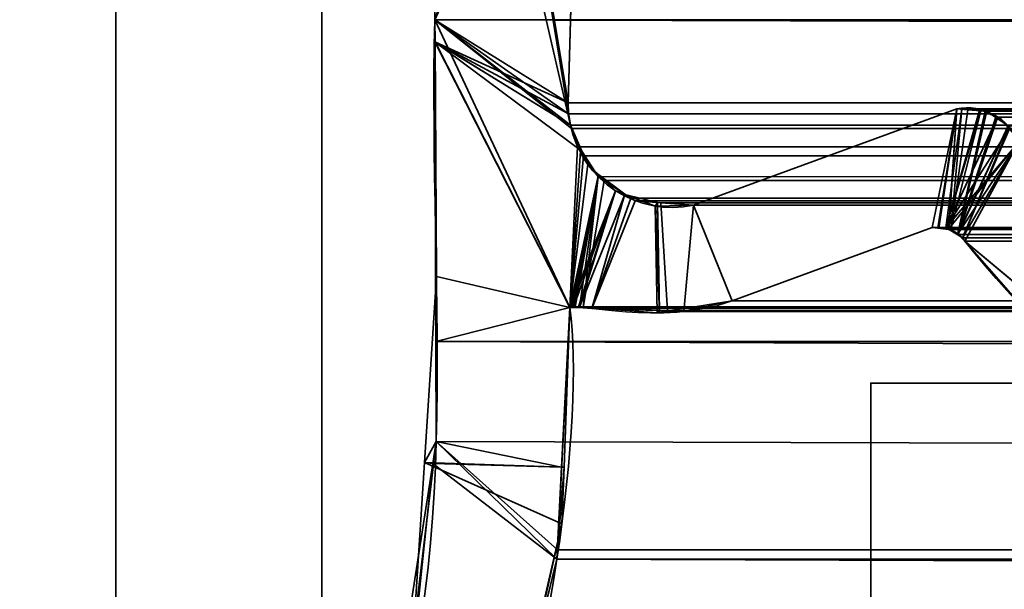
# Model space of a CAD drawing. Header units: millimetres. Extents: x -503 to 6703, y -110 to 193.
# Tile 60 of 256: x -315.2 to -308.03, y -1.5 to 2.65. Entities that reach past the tile are written whole.
import ezdxf

# ---------------------------------------------------------------- set-up
doc = ezdxf.new("R2010")
doc.units = ezdxf.units.MM
doc.layers.add('151', color=7, linetype='Continuous', true_color=0xffffff)

# ---------------------------------------------------------------- blocks, each defined once
blk = doc.blocks.new('UG_SURFACE_001')
at = {"layer": '151', "color": 252, "linetype": 'Continuous', "lineweight": 35}
for points in [[(502.5, -14, 2212.25), (502.5, 174.4, 2212.25), (-502.5, 174.4, 2212.25), (-502.5, -14, 2212.25)], [(-352.5, -14, 2062.2499), (-352.5, 174.4, 2062.2499), (352.5, 174.4, 2062.2499), (352.5, -14, 2062.2499)]]:
    blk.add_3dface(points, dxfattribs=at)
blk = doc.blocks.new('UG_SURFACE_041')
at = {"layer": '151', "color": 35, "linetype": 'Continuous', "lineweight": 35}
for points in [[(-309, 0, 2), (309, 0, 2), (309, -2), (-309, -2)], [(-309, 0, 1027), (-264, 0, 1031.9999), (-264, 0, 1015)], [(-309, 0, 2), (-309, 0, 1027), (-263.2388, 0, 1011.1731), (-261.0711, 0, 1007.929)], [(-309, 0, 1027), (-263.2388, 0, 1035.8268), (-264, 0, 1031.9999)], [(-309, 0, 1027), (-309, 0, 2017), (-263.5106, 0, 1107.0901), (-263.9452, 0, 1102.9547)], [(309, 0, 2), (-309, 0, 2), (-257.8268, 0, 1005.7611), (-254, 0, 1005)], [(-264, 0, 1015), (-263.2388, 0, 1011.1731), (-309, 0, 1027)], [(-263.9452, 0, 1102.9547), (-261.0711, 0, 1039.0711), (-263.2388, 0, 1035.8268), (-309, 0, 1027)], [(-261.0711, 0, 1007.929), (-257.8268, 0, 1005.7611), (-309, 0, 2)], [(-309, 0, 2017), (-254, 0, 1114), (-258.0674, 0, 1113.1355)], [(-258.0674, 0, 1113.1355), (-261.4315, 0, 1110.6913), (-309, 0, 2017)], [(-261.4315, 0, 1110.6913), (-263.5106, 0, 1107.0901), (-309, 0, 2017)], [(-249.9326, 0, 1113.1355), (-254, 0, 1114), (-309, 0, 2017), (309, 0, 2017)], [(309, -9, 2017), (309, 0, 2017), (-309, 0, 2017), (-309, -9, 2017)], [(-309, 0, 1027), (-309, -16.6489, 982.7361), (-309, -18.1684, 983.4126), (-309, -16.0274, 1012.5227)], [(-309, 0, 1027), (-309, -15.5359, 981.5), (-309, -16.6489, 982.7361)], [(-309, -16.0274, 1012.5227), (-309, -16.6699, 1014.5), (-309, 0, 1027)], [(-309, 0, 1027), (-309, -9, 977), (-309, -15.0219, 979.9181), (-309, -15.5359, 981.5)], [(-309, -24.75, 1027), (-309, 0, 1027), (-309, -18.0611, 1016.0451), (-309, -19.9604, 1016.8908)], [(-309, -16.6699, 1014.5), (-309, -18.0611, 1016.0451), (-309, 0, 1027)], [(-309, 0, 2), (-309, -2), (-309, -9), (-309, -9, 977)], [(-309, -9, 977), (-309, 0, 1027), (-309, 0, 2)], [(-309, 0, 1027), (-309, -17, 1036.9999), (-309, -17, 1067), (-309, -9, 1192)], [(-309, 0, 1027), (-309, -24.75, 1027), (-309, -24.5, 1036.9999), (-309, -17, 1036.9999)], [(-309, -9, 1192), (-309, -9, 2017), (-309, 0, 2017), (-309, 0, 1027)]]:
    blk.add_3dface(points, dxfattribs=at)
blk = doc.blocks.new('UG_SURFACE_066')
at = {"layer": '151', "color": 252, "linetype": 'Continuous', "lineweight": 35}
for points in [[(-314.5, 14.42, 2021.75), (-314.5, -13, 1105.9999), (-314.5, -13, 1152)], [(-314.5, 14.42, 2021.75), (-314.5, -13.5858, 1073.6642), (-314.5, -13, 1105.9999)], [(-314.5, -13, 1152), (-314.5, -25.92, 2021.75), (-314.5, 14.42, 2021.75)], [(-314.5, -15, 1024.25), (-314.5, 14.42, -7.75), (-314.5, -25.92, 673.3388)], [(-314.5, 14.42, -7.75), (-314.5, -25.92, 332.7944), (-314.5, -25.92, 673.3388)], [(-314.5, 14.42, -7.75), (-314.5, -25.92, -7.75), (-314.5, -25.92, 332.7944)], [(-314.5, 14.42, 2021.75), (-314.5, -13, 1026.25), (-314.5, -13, 1072.25)], [(-314.5, 14.42, -7.75), (-314.5, -13.1522, 1025.4847), (-314.5, -13, 1026.25)], [(-314.5, -13, 1072.25), (-314.5, -13.1522, 1073.0153), (-314.5, 14.42, 2021.75)], [(-314.5, -13.1522, 1073.0153), (-314.5, -13.5858, 1073.6642), (-314.5, 14.42, 2021.75)], [(-314.5, 14.42, -7.75), (-314.5, -13.5858, 1024.8358), (-314.5, -13.1522, 1025.4847)], [(-314.5, -13, 1026.25), (-314.5, 14.42, 2021.75), (-314.5, 14.42, -7.75)], [(-314.5, -15, 1024.25), (-314.5, -14.2346, 1024.4023), (-314.5, 14.42, -7.75)], [(-314.5, -14.2346, 1024.4023), (-314.5, -13.5858, 1024.8358), (-314.5, 14.42, -7.75)], [(-314.5, 14.42, 2021.75), (-314.5, -25.92, 2021.75), (-313, -25.92, 2020.2501), (-313, 14.42, 2020.2501)], [(-313, 14.42, -7.75), (-313, -25.92, -7.75), (-314.5, -25.92, -7.75), (-314.5, 14.42, -7.75)], [(-313, 14.42, -7.75), (-313, -13, 1105.9999), (-313, -13, 1072.25)], [(-313, 14.42, -7.75), (-313, -13, 1152), (-313, -13, 1105.9999)], [(-313, -13, 1072.25), (-313, -13, 1026.25), (-313, 14.42, -7.75)], [(-313, -13, 1026.25), (-313, -13.1522, 1025.4847), (-313, 14.42, -7.75)], [(-313, 14.42, -7.75), (-313, -25.92, 673.3388), (-313, -25.92, 332.7944)], [(-313, 14.42, 2020.2501), (-313, -13.1522, 1152.7654), (-313, -13, 1152)], [(-313, -25.92, 673.3388), (-313, 14.42, -7.75), (-313, -13.5858, 1024.8358)], [(-313, 14.42, 2020.2501), (-313, -13.5858, 1153.4142), (-313, -13.1522, 1152.7654)], [(-313, -13, 1152), (-313, 14.42, -7.75), (-313, 14.42, 2020.2501)], [(-313, -25.92, 332.7944), (-313, -25.92, -7.75), (-313, 14.42, -7.75)], [(-313, -13.1522, 1025.4847), (-313, -13.5858, 1024.8358), (-313, 14.42, -7.75)], [(-313, 14.42, 2020.2501), (-313, -24.7654, 1153.8478), (-313, -24, 1154)], [(-313, 14.42, 2020.2501), (-313, -15, 1154), (-313, -14.2346, 1153.8478)], [(-313, 14.42, 2020.2501), (-313, -25.4142, 1153.4142), (-313, -24.7654, 1153.8478)], [(-313, -24, 1154), (-313, -15, 1154), (-313, 14.42, 2020.2501)], [(-313, 14.42, 2020.2501), (-313, -25.92, 1694.972), (-313, -25.92, 1354.4277)], [(-313, -14.2346, 1153.8478), (-313, -13.5858, 1153.4142), (-313, 14.42, 2020.2501)], [(-313, 14.42, 2020.2501), (-313, -25.92, 2020.2501), (-313, -25.92, 1694.972)], [(-313, -25.92, 1354.4277), (-313, -25.92, 1152.56), (-313, -25.8478, 1152.7654), (-313, 14.42, 2020.2501)], [(-313, -25.8478, 1152.7654), (-313, -25.4142, 1153.4142), (-313, 14.42, 2020.2501)]]:
    blk.add_3dface(points, dxfattribs=at)
blk = doc.blocks.new('UG_SURFACE_067')
at = {"layer": '151', "color": 252, "linetype": 'Continuous', "lineweight": 35}
for points in [[(-314.5, 14.42, 2021.75), (-314.5, -13, 1105.9999), (-314.5, -13, 1152)], [(-314.5, 14.42, 2021.75), (-314.5, -13.5858, 1073.6642), (-314.5, -13, 1105.9999)], [(-314.5, -13, 1152), (-314.5, -25.92, 2021.75), (-314.5, 14.42, 2021.75)], [(-314.5, -15, 1024.25), (-314.5, 14.42, -7.75), (-314.5, -25.92, 673.3388)], [(-314.5, 14.42, -7.75), (-314.5, -25.92, 332.7944), (-314.5, -25.92, 673.3388)], [(-314.5, 14.42, -7.75), (-314.5, -25.92, -7.75), (-314.5, -25.92, 332.7944)], [(-314.5, 14.42, 2021.75), (-314.5, -13, 1026.25), (-314.5, -13, 1072.25)], [(-314.5, 14.42, -7.75), (-314.5, -13.1522, 1025.4847), (-314.5, -13, 1026.25)], [(-314.5, -13, 1072.25), (-314.5, -13.1522, 1073.0153), (-314.5, 14.42, 2021.75)], [(-314.5, -13.1522, 1073.0153), (-314.5, -13.5858, 1073.6642), (-314.5, 14.42, 2021.75)], [(-314.5, 14.42, -7.75), (-314.5, -13.5858, 1024.8358), (-314.5, -13.1522, 1025.4847)], [(-314.5, -13, 1026.25), (-314.5, 14.42, 2021.75), (-314.5, 14.42, -7.75)], [(-314.5, -15, 1024.25), (-314.5, -14.2346, 1024.4023), (-314.5, 14.42, -7.75)], [(-314.5, -14.2346, 1024.4023), (-314.5, -13.5858, 1024.8358), (-314.5, 14.42, -7.75)], [(-314.5, 14.42, 2021.75), (-314.5, -25.92, 2021.75), (-313, -25.92, 2020.2501), (-313, 14.42, 2020.2501)], [(-313, 14.42, -7.75), (-313, -25.92, -7.75), (-314.5, -25.92, -7.75), (-314.5, 14.42, -7.75)], [(-313, 14.42, -7.75), (-313, -13, 1105.9999), (-313, -13, 1072.25)], [(-313, 14.42, -7.75), (-313, -13, 1152), (-313, -13, 1105.9999)], [(-313, -13, 1072.25), (-313, -13, 1026.25), (-313, 14.42, -7.75)], [(-313, -13, 1026.25), (-313, -13.1522, 1025.4847), (-313, 14.42, -7.75)], [(-313, 14.42, -7.75), (-313, -25.92, 673.3388), (-313, -25.92, 332.7944)], [(-313, 14.42, 2020.2501), (-313, -13.1522, 1152.7654), (-313, -13, 1152)], [(-313, -25.92, 673.3388), (-313, 14.42, -7.75), (-313, -13.5858, 1024.8358)], [(-313, 14.42, 2020.2501), (-313, -13.5858, 1153.4142), (-313, -13.1522, 1152.7654)], [(-313, -13, 1152), (-313, 14.42, -7.75), (-313, 14.42, 2020.2501)], [(-313, -25.92, 332.7944), (-313, -25.92, -7.75), (-313, 14.42, -7.75)], [(-313, -13.1522, 1025.4847), (-313, -13.5858, 1024.8358), (-313, 14.42, -7.75)], [(-313, 14.42, 2020.2501), (-313, -24.7654, 1153.8478), (-313, -24, 1154)], [(-313, 14.42, 2020.2501), (-313, -15, 1154), (-313, -14.2346, 1153.8478)], [(-313, 14.42, 2020.2501), (-313, -25.4142, 1153.4142), (-313, -24.7654, 1153.8478)], [(-313, -24, 1154), (-313, -15, 1154), (-313, 14.42, 2020.2501)], [(-313, 14.42, 2020.2501), (-313, -25.92, 1694.972), (-313, -25.92, 1354.4277)], [(-313, -14.2346, 1153.8478), (-313, -13.5858, 1153.4142), (-313, 14.42, 2020.2501)], [(-313, 14.42, 2020.2501), (-313, -25.92, 2020.2501), (-313, -25.92, 1694.972)], [(-313, -25.92, 1354.4277), (-313, -25.92, 1152.56), (-313, -25.8478, 1152.7654), (-313, 14.42, 2020.2501)], [(-313, -25.8478, 1152.7654), (-313, -25.4142, 1153.4142), (-313, 14.42, 2020.2501)]]:
    blk.add_3dface(points, dxfattribs=at)
blk = doc.blocks.new('UG_SURFACE_068')
at = {"layer": '151', "color": 252, "linetype": 'Continuous', "lineweight": 35}
for points in [[(-314.5, -25.92, 2021.75), (314.5, -25.92, 2021.75), (314.5, 14.42, 2021.75), (-314.5, 14.42, 2021.75)], [(-314.5, -25.92, 2021.75), (-314.5, 14.42, 2021.75), (-313, 14.42, 2020.2501), (-313, -25.92, 2020.2501)], [(-313, -25.92, 2020.2501), (-313, 14.42, 2020.2501), (313, 14.42, 2020.2501), (313, -25.92, 2020.2501)]]:
    blk.add_3dface(points, dxfattribs=at)
blk = doc.blocks.new('UG_SURFACE_096')
at = {"layer": '151', "color": 7, "linetype": 'Continuous', "lineweight": 35}
for points in [[(-311.1883, 1.8784, 2018.4383), (-312.0888, 7.3541, 2019.3388), (-312.1321, 6.0177, 2019.3822), (-312.1284, 5.9608, 2019.3784)], [(-312.0888, 7.3541, 2019.3388), (-311.2011, 1.9593, 2018.451), (-311.2049, 2.0412, 2018.4548)], [(-312.0888, 7.3541, 2019.3388), (-311.1883, 1.8784, 2018.4383), (-311.2011, 1.9593, 2018.451)], [(-311.2049, 2.0412, 2018.4548), (-311.1224, 4.9715, 2018.3723), (-312.0888, 7.3541, 2019.3388)], [(-312.175, 2.6459, -7.75), (-310.9266, 6.4097, -7.75), (-311.0892, 5.1239, -7.75), (-311.0969, 5.0887, -7.75)], [(-310.9266, 6.4097, -7.75), (-312.175, 2.6459, -7.75), (-312.1284, 5.9608, -7.75)], [(-312.175, 2.6459, 2019.4249), (-312.1284, 5.9608, 2019.3784), (-312.1284, 5.9608, -7.75), (-312.175, 2.6459, -7.75)], [(-312.1284, 5.9608, 2019.3784), (-312.175, 2.6459, 2019.4249), (-312.1741, 2.4847, 2019.424), (-311.1883, 1.8784, 2018.4383)], [(-311.0969, 5.0887, -7.75), (-311.1224, 4.9715, -7.75), (-312.175, 2.6459, -7.75)], [(-311.1224, 4.9715, -7.75), (-311.2049, 2.0412, -7.75), (-312.1744, 2.4846, -7.75), (-312.175, 2.6459, -7.75)], [(-311.2049, 2.0412, -7.75), (-311.1224, 4.9715, -7.75), (-311.1224, 4.9715, 2018.3723), (-311.2049, 2.0412, 2018.4548)], [(-312.175, 2.6459, -7.75), (-312.1744, 2.4846, -7.75), (-312.1741, 2.4847, 2019.424)], [(-312.1741, 2.4847, 2019.424), (-312.175, 2.6459, 2019.4249), (-312.175, 2.6459, -7.75)], [(-312.1642, 0.7759, 2019.4142), (-312.1741, 2.4847, 2019.424), (-312.1744, 2.4846, -7.75)], [(-312.1642, 0.7759, 2019.4142), (-312.1744, 2.4846, -7.75), (-312.1649, -0.4257, -7.75)], [(-312.1744, 2.4846, -7.75), (-311.1883, 1.8784, -7.75), (-311.1039, 1.6882, -7.75)], [(-312.1744, 2.4846, -7.75), (-311.2049, 2.0412, -7.75), (-311.2011, 1.9593, -7.75)], [(-311.2011, 1.9593, -7.75), (-311.1883, 1.8784, -7.75), (-312.1744, 2.4846, -7.75)], [(-311.1039, 1.6882, -7.75), (-311.0613, 1.592, -7.75), (-311.1925, 0.5499, -7.75), (-312.1744, 2.4846, -7.75)], [(-312.1649, -0.4257, -7.75), (-312.1744, 2.4846, -7.75), (-311.1925, 0.5499, -7.75), (-311.2517, -0.6131, -7.75)], [(-312.1741, 2.4847, 2019.424), (-311.1925, 0.5499, 2018.4426), (-311.1357, 1.7194, 2018.3856), (-311.1883, 1.8784, 2018.4383)], [(-311.1925, 0.5499, 2018.4426), (-312.1741, 2.4847, 2019.424), (-312.1642, 0.7759, 2019.4142)], [(-311.2011, 1.9593, -7.75), (-311.2049, 2.0412, -7.75), (-311.2049, 2.0412, 2018.4548), (-311.2011, 1.9593, 2018.451)], [(-311.2011, 1.9593, 2018.451), (-311.1883, 1.8784, 2018.4383), (-311.1883, 1.8784, -7.75), (-311.2011, 1.9593, -7.75)], [(-310.2899, 1.295, -7.75), (-308.3734, 1.997, -7.75), (-308.5515, 1.1329, -7.75), (-310.0084, 0.5991, -7.75)], [(-310.0084, 0.5991, 2017.2584), (-308.5515, 1.1329, 2015.8014), (-308.3734, 1.997, 2015.6233), (-310.2899, 1.295, 2017.5397)], [(-308.3734, 1.997, -7.75), (-310.2899, 1.295, -7.75), (-310.2899, 1.295, 2017.5397), (-308.3734, 1.997, 2015.6233)], [(-308.51, 1.1314, -7.75), (-308.5515, 1.1329, -7.75), (-308.3734, 1.997, -7.75)], [(-308.3734, 1.997, 2015.6233), (-308.5515, 1.1329, 2015.8014), (-308.5104, 1.1281, 2015.7604)], [(-308.3734, 1.997, 2015.6233), (-308.5104, 1.1281, 2015.7604), (-308.4324, 1.119, 2015.6825)], [(-308.4533, 1.1294, -7.75), (-308.51, 1.1314, -7.75), (-308.3734, 1.997, -7.75), (-308.3353, 1.9963, -7.75)], [(-308.3353, 1.9963, -7.75), (-308.2051, 1.9939, -7.75), (-308.4533, 1.1294, -7.75)], [(-308.4533, 1.1294, -7.75), (-308.2051, 1.9939, -7.75), (-308.1973, 1.9904, -7.75)], [(-308.1973, 1.9904, -7.75), (-308.0756, 1.9346, -7.75), (-308.4533, 1.1294, -7.75)], [(-308.4324, 1.119, 2015.6825), (-308.417, 1.1172, 2015.667), (-308.3356, 1.9939, 2015.5857), (-308.3734, 1.997, 2015.6233)], [(-308.417, 1.1172, 2015.667), (-308.197, 1.9825, 2015.4469), (-308.3356, 1.9939, 2015.5857)], [(-308.1552, 1.979, 2015.4052), (-308.197, 1.9825, 2015.4469), (-308.417, 1.1172, 2015.667), (-308.3661, 1.0806, 2015.6159)], [(-308.3734, 1.997, -7.75), (-308.3734, 1.997, 2015.6233), (-308.3356, 1.9939, 2015.5857)], [(-308.3356, 1.9939, 2015.5857), (-308.3353, 1.9963, -7.75), (-308.3734, 1.997, -7.75)], [(-308.3661, 1.0806, 2015.6159), (-308.0776, 1.9273, 2015.3277), (-308.1552, 1.979, 2015.4052)], [(-308.3353, 1.9963, -7.75), (-308.3356, 1.9939, 2015.5857), (-308.197, 1.9825, 2015.4469)], [(-308.197, 1.9825, 2015.4469), (-308.2051, 1.9939, -7.75), (-308.3353, 1.9963, -7.75)], [(-308.197, 1.9825, 2015.4469), (-308.1973, 1.9904, -7.75), (-308.2051, 1.9939, -7.75)], [(-308.1973, 1.9904, -7.75), (-308.197, 1.9825, 2015.4469), (-308.1552, 1.979, 2015.4052)], [(-308.1552, 1.979, 2015.4052), (-308.0756, 1.9346, -7.75), (-308.1973, 1.9904, -7.75)], [(-308.1552, 1.979, 2015.4052), (-308.0776, 1.9273, 2015.3277), (-308.0756, 1.9346, -7.75)], [(-311.1883, 1.8784, -7.75), (-311.1357, 1.7194, 2018.3856), (-311.1135, 1.6875, 2018.3635)], [(-311.1883, 1.8784, -7.75), (-311.1883, 1.8784, 2018.4383), (-311.1357, 1.7194, 2018.3856)], [(-311.1135, 1.6875, 2018.3635), (-311.1039, 1.6882, -7.75), (-311.1883, 1.8784, -7.75)], [(-308.4533, 1.1294, -7.75), (-308.0756, 1.9346, -7.75), (-308.0553, 1.9253, -7.75), (-307.9918, 1.8542, -7.75)], [(-307.9977, 1.8741, 2015.2476), (-308.0776, 1.9273, 2015.3277), (-308.3661, 1.0806, 2015.6159)], [(-308.3661, 1.0806, 2015.6159), (-308.3325, 1.0564, 2015.5826), (-307.987, 1.8578, 2015.2371), (-307.9977, 1.8741, 2015.2476)], [(-308.0553, 1.9253, -7.75), (-308.0756, 1.9346, -7.75), (-308.0776, 1.9273, 2015.3277)], [(-308.0553, 1.9253, -7.75), (-308.0776, 1.9273, 2015.3277), (-307.9977, 1.8741, 2015.2476)], [(-307.9977, 1.8741, 2015.2476), (-307.9918, 1.8542, -7.75), (-308.0553, 1.9253, -7.75)], [(-307.9918, 1.8542, -7.75), (-307.942, 1.7985, -7.75), (-307.9214, 1.7573, -7.75), (-308.4533, 1.1294, -7.75)], [(-307.9214, 1.7573, 2015.1713), (-307.987, 1.8578, 2015.2371), (-308.3325, 1.0564, 2015.5826)], [(-308.4337, 1.12, -7.75), (-308.4533, 1.1294, -7.75), (-307.9214, 1.7573, -7.75)], [(-307.9214, 1.7573, -7.75), (-308.3661, 1.0875, -7.75), (-308.4337, 1.12, -7.75)], [(-308.3644, 1.0858, -7.75), (-308.3661, 1.0875, -7.75), (-307.9214, 1.7573, -7.75)], [(-308.3143, 1.0331, -7.75), (-308.3644, 1.0858, -7.75), (-307.9214, 1.7573, -7.75)], [(-307.9214, 1.7573, 2015.1713), (-308.3325, 1.0564, 2015.5826), (-308.3143, 1.0331, 2015.5642)], [(-307.9214, 1.7573, -7.75), (-307.4704, 1.3698, -7.75), (-307.8101, 0.6143, -7.75), (-308.3143, 1.0331, -7.75)], [(-308.3143, 1.0331, 2015.5642), (-307.882, 0.5378, 2015.132), (-307.5274, 1.3073, 2014.7774), (-307.9214, 1.7573, 2015.1713)], [(-311.1135, 1.6875, 2018.3635), (-311.1357, 1.7194, 2018.3856), (-311.1925, 0.5499, 2018.4426)], [(-311.1925, 0.5499, 2018.4426), (-310.9856, 1.5029, 2018.2357), (-310.9908, 1.5104, 2018.2409), (-311.1135, 1.6875, 2018.3635)], [(-311.1039, 1.6882, -7.75), (-311.1135, 1.6875, 2018.3635), (-310.9908, 1.5104, 2018.2409)], [(-310.9908, 1.5104, 2018.2409), (-311.0613, 1.592, -7.75), (-311.1039, 1.6882, -7.75)], [(-311.1925, 0.5499, -7.75), (-311.0613, 1.592, -7.75), (-310.9834, 1.518, -7.75)], [(-310.9908, 1.5104, 2018.2409), (-310.9834, 1.518, -7.75), (-311.0613, 1.592, -7.75)], [(-310.9834, 1.518, -7.75), (-310.8599, 1.4006, -7.75), (-311.1925, 0.5499, -7.75)], [(-310.9834, 1.518, -7.75), (-310.9908, 1.5104, 2018.2409), (-310.9856, 1.5029, 2018.2357)], [(-310.9834, 1.518, -7.75), (-310.9856, 1.5029, 2018.2357), (-310.7907, 1.3763, 2018.0407)], [(-310.7907, 1.3763, 2018.0407), (-310.8599, 1.4006, -7.75), (-310.9834, 1.518, -7.75)], [(-310.9856, 1.5029, 2018.2357), (-311.1925, 0.5499, 2018.4426), (-311.1838, 0.553, 2018.4338), (-311.1807, 0.5541, 2018.4307)], [(-310.9856, 1.5029, 2018.2357), (-311.1807, 0.5541, 2018.4307), (-311.1663, 0.5532, 2018.4164)], [(-310.9856, 1.5029, 2018.2357), (-311.1663, 0.5532, 2018.4164), (-311.1222, 0.5502, 2018.3723)], [(-310.7907, 1.3763, 2018.0407), (-310.9856, 1.5029, 2018.2357), (-311.1222, 0.5502, 2018.3723), (-311.0318, 0.5441, 2018.2817)], [(-311.1844, 0.5533, -7.75), (-311.1925, 0.5499, -7.75), (-310.8599, 1.4006, -7.75)], [(-311.1839, 0.5534, -7.75), (-311.1844, 0.5533, -7.75), (-310.8599, 1.4006, -7.75)], [(-310.8599, 1.4006, -7.75), (-311.1662, 0.5537, -7.75), (-311.1839, 0.5534, -7.75)], [(-310.8599, 1.4006, -7.75), (-311.1297, 0.5545, -7.75), (-311.1662, 0.5537, -7.75)], [(-311.1221, 0.5539, -7.75), (-311.1297, 0.5545, -7.75), (-310.8599, 1.4006, -7.75)], [(-311.1221, 0.5539, -7.75), (-310.8599, 1.4006, -7.75), (-310.7908, 1.3738, -7.75)], [(-310.7908, 1.3738, -7.75), (-310.5711, 1.2884, -7.75), (-310.5566, 0.5105, -7.75), (-311.1221, 0.5539, -7.75)], [(-311.0318, 0.5441, 2018.2817), (-310.7153, 1.3273, 2017.9653), (-310.7907, 1.3763, 2018.0407)], [(-310.7907, 1.3763, 2018.0407), (-310.7908, 1.3738, -7.75), (-310.8599, 1.4006, -7.75)], [(-310.7908, 1.3738, -7.75), (-310.7907, 1.3763, 2018.0407), (-310.7153, 1.3273, 2017.9653)], [(-310.7908, 1.3738, -7.75), (-310.7153, 1.3273, 2017.9653), (-310.5541, 1.3151, 2017.8041)], [(-310.5541, 1.3151, 2017.8041), (-310.5711, 1.2884, -7.75), (-310.7908, 1.3738, -7.75)], [(-310.5541, 1.3151, 2017.8041), (-310.7153, 1.3273, 2017.9653), (-311.0318, 0.5441, 2018.2817), (-310.5381, 0.5275, 2017.7882)], [(-310.5541, 1.3151, 2017.8041), (-310.5553, 1.2888, -7.75), (-310.5711, 1.2884, -7.75)], [(-310.5553, 1.2888, -7.75), (-310.5541, 1.3151, 2017.8041), (-310.2899, 1.295, 2017.5397)], [(-310.5553, 1.2888, -7.75), (-310.2899, 1.295, -7.75), (-310.0084, 0.5991, -7.75), (-310.5388, 0.5134, -7.75)], [(-310.2899, 1.295, 2017.5397), (-310.2899, 1.295, -7.75), (-310.5553, 1.2888, -7.75)], [(-310.5381, 0.5275, 2017.7882), (-310.3616, 0.5215, 2017.6115), (-310.2899, 1.295, 2017.5397), (-310.5541, 1.3151, 2017.8041)], [(-310.2899, 1.295, 2017.5397), (-310.3616, 0.5215, 2017.6115), (-310.0084, 0.5991, 2017.2584)], [(-310.5388, 0.5134, -7.75), (-310.5711, 1.2884, -7.75), (-310.5553, 1.2888, -7.75)], [(-310.5388, 0.5134, -7.75), (-310.5566, 0.5105, -7.75), (-310.5711, 1.2884, -7.75)], [(-308.5515, 1.1329, 2015.8014), (-310.0084, 0.5991, 2017.2584), (-310.0084, 0.5991, -7.75), (-308.5515, 1.1329, -7.75)], [(-308.5515, 1.1329, -7.75), (-308.51, 1.1314, -7.75), (-308.5104, 1.1281, 2015.7604)], [(-308.5104, 1.1281, 2015.7604), (-308.5515, 1.1329, 2015.8014), (-308.5515, 1.1329, -7.75)], [(-308.4324, 1.119, 2015.6825), (-308.5104, 1.1281, 2015.7604), (-308.51, 1.1314, -7.75)], [(-308.51, 1.1314, -7.75), (-308.4533, 1.1294, -7.75), (-308.4324, 1.119, 2015.6825)], [(-308.4533, 1.1294, -7.75), (-308.4337, 1.12, -7.75), (-308.4324, 1.119, 2015.6825)], [(-308.4337, 1.12, -7.75), (-308.3661, 1.0875, -7.75), (-308.3661, 1.0806, 2015.6159)], [(-308.3661, 1.0806, 2015.6159), (-308.417, 1.1172, 2015.667), (-308.4337, 1.12, -7.75)], [(-308.417, 1.1172, 2015.667), (-308.4324, 1.119, 2015.6825), (-308.4337, 1.12, -7.75)], [(-308.3661, 1.0875, -7.75), (-308.3644, 1.0858, -7.75), (-308.3661, 1.0806, 2015.6159)], [(-308.3325, 1.0564, 2015.5826), (-308.3661, 1.0806, 2015.6159), (-308.3644, 1.0858, -7.75)], [(-308.3644, 1.0858, -7.75), (-308.3143, 1.0331, -7.75), (-308.3143, 1.0331, 2015.5642)], [(-308.3143, 1.0331, 2015.5642), (-308.3325, 1.0564, 2015.5826), (-308.3644, 1.0858, -7.75)], [(-308.3143, 1.0331, -7.75), (-307.8101, 0.6143, -7.75), (-307.877, 0.5346, 2015.1269)], [(-307.877, 0.5346, 2015.1269), (-307.882, 0.5378, 2015.132), (-308.3143, 1.0331, -7.75)], [(-307.882, 0.5378, 2015.132), (-308.3143, 1.0331, 2015.5642), (-308.3143, 1.0331, -7.75)], [(-312.1649, -0.4257, -7.75), (-312.2514, -0.5778, 2019.5014), (-312.1642, 0.7759, 2019.4142)], [(-311.2345, -0.6133, 2018.4846), (-311.1925, 0.5499, 2018.4426), (-312.1642, 0.7759, 2019.4142), (-312.2514, -0.5778, 2019.5014)], [(-310.5388, 0.5134, -7.75), (-310.0084, 0.5991, -7.75), (-310.0084, 0.5991, 2017.2584)], [(-310.0084, 0.5991, 2017.2584), (-310.3616, 0.5215, 2017.6115), (-310.5388, 0.5134, -7.75)], [(-311.2517, -0.6131, -7.75), (-311.1925, 0.5499, -7.75), (-311.1925, 0.5499, 2018.4426)], [(-311.1925, 0.5499, 2018.4426), (-311.2345, -0.6133, 2018.4846), (-311.2517, -0.6131, -7.75)], [(-311.1925, 0.5499, -7.75), (-311.1844, 0.5533, -7.75), (-311.1838, 0.553, 2018.4338)], [(-311.1838, 0.553, 2018.4338), (-311.1925, 0.5499, 2018.4426), (-311.1925, 0.5499, -7.75)], [(-311.1844, 0.5533, -7.75), (-311.1839, 0.5534, -7.75), (-311.1838, 0.553, 2018.4338)], [(-311.1663, 0.5532, 2018.4164), (-311.1807, 0.5541, 2018.4307), (-311.1839, 0.5534, -7.75)], [(-311.1807, 0.5541, 2018.4307), (-311.1838, 0.553, 2018.4338), (-311.1839, 0.5534, -7.75)], [(-311.1839, 0.5534, -7.75), (-311.1662, 0.5537, -7.75), (-311.1663, 0.5532, 2018.4164)], [(-311.1222, 0.5502, 2018.3723), (-311.1663, 0.5532, 2018.4164), (-311.1662, 0.5537, -7.75)], [(-311.1662, 0.5537, -7.75), (-311.1297, 0.5545, -7.75), (-311.1222, 0.5502, 2018.3723)], [(-311.1297, 0.5545, -7.75), (-311.1221, 0.5539, -7.75), (-311.1222, 0.5502, 2018.3723)], [(-311.0318, 0.5441, 2018.2817), (-311.1222, 0.5502, 2018.3723), (-311.1221, 0.5539, -7.75)], [(-311.1221, 0.5539, -7.75), (-310.5566, 0.5105, -7.75), (-310.5381, 0.5275, 2017.7882)], [(-310.5381, 0.5275, 2017.7882), (-311.0318, 0.5441, 2018.2817), (-311.1221, 0.5539, -7.75)], [(-310.5566, 0.5105, -7.75), (-310.5388, 0.5134, -7.75), (-310.5381, 0.5275, 2017.7882)], [(-310.3616, 0.5215, 2017.6115), (-310.5381, 0.5275, 2017.7882), (-310.5388, 0.5134, -7.75)], [(-312.1649, -0.4257, -7.75), (-312.1896, -0.5852, -7.75), (-312.2514, -0.5778, 2019.5014)], [(-312.1896, -0.5852, -7.75), (-312.1649, -0.4257, -7.75), (-311.2517, -0.6131, -7.75)], [(-312.3484, -2.085, 2019.5985), (-312.1896, -0.5852, -7.75), (-312.4515, -2.2703, -7.75)], [(-311.2858, -1.283, -7.75), (-311.6731, -2.8554, -7.75), (-312.4515, -2.2703, -7.75), (-312.1896, -0.5852, -7.75)], [(-312.3484, -2.085, 2019.5985), (-312.2514, -0.5778, 2019.5014), (-312.1896, -0.5852, -7.75)], [(-312.2514, -0.5778, 2019.5014), (-312.3484, -2.085, 2019.5985), (-311.6576, -2.8528, 2018.9075), (-311.2493, -1.0249, 2018.4994)], [(-311.2493, -1.0249, 2018.4994), (-311.2345, -0.6133, 2018.4846), (-312.2514, -0.5778, 2019.5014)], [(-312.1896, -0.5852, -7.75), (-311.2517, -0.6131, -7.75), (-311.2858, -1.283, -7.75)], [(-311.2858, -1.283, -7.75), (-311.2517, -0.6131, -7.75), (-311.2345, -0.6133, 2018.4846)], [(-311.2345, -0.6133, 2018.4846), (-311.2493, -1.0249, 2018.4994), (-311.2858, -1.283, -7.75)], [(-311.2493, -1.0249, 2018.4994), (-311.6731, -2.8554, -7.75), (-311.2858, -1.283, -7.75)], [(-311.2493, -1.0249, 2018.4994), (-311.6576, -2.8528, 2018.9075), (-311.6731, -2.8554, -7.75)]]:
    blk.add_3dface(points, dxfattribs=at)
blk = doc.blocks.new('UG_SURFACE_097')
at = {"layer": '151', "color": 7, "linetype": 'Continuous', "lineweight": 35}
for points in [[(-311.1224, 4.9715, 2018.3723), (-311.2049, 2.0412, 2018.4548), (-312.175, 2.6459, 2019.4249), (-312.1284, 5.9608, 2019.3784)], [(312.175, 2.6459, 2019.4249), (312.1284, 5.9608, 2019.3784), (-312.1284, 5.9608, 2019.3784), (-312.175, 2.6459, 2019.4249)], [(-311.2049, 2.0412, 2018.4548), (-311.1224, 4.9715, 2018.3723), (311.1224, 4.9715, 2018.3723), (311.2049, 2.0412, 2018.4548)], [(-312.175, 2.6459, 2019.4249), (-311.1883, 1.8784, 2018.4383), (-311.1801, 1.8536, 2018.43)], [(-312.175, 2.6459, 2019.4249), (-311.2049, 2.0412, 2018.4548), (-311.2011, 1.9593, 2018.451)], [(-311.2011, 1.9593, 2018.451), (-311.1883, 1.8784, 2018.4383), (-312.175, 2.6459, 2019.4249)], [(-311.1801, 1.8536, 2018.43), (-311.1357, 1.7194, 2018.3856), (-311.1925, 0.5499, 2018.4426), (-312.175, 2.6459, 2019.4249)], [(-312.1673, 0.3027, 2019.4173), (-312.175, 2.6459, 2019.4249), (-311.1925, 0.5499, 2018.4426)], [(312.1642, 0.7759, 2019.4142), (-312.175, 2.6459, 2019.4249), (-312.1673, 0.3027, 2019.4173)], [(312.1642, 0.7759, 2019.4142), (312.175, 2.6459, 2019.4249), (-312.175, 2.6459, 2019.4249)], [(-311.2011, 1.9593, 2018.451), (-311.2049, 2.0412, 2018.4548), (311.2049, 2.0412, 2018.4548)], [(-311.2011, 1.9593, 2018.451), (311.2049, 2.0412, 2018.4548), (311.2011, 1.9593, 2018.451)], [(311.2011, 1.9593, 2018.451), (311.1883, 1.8784, 2018.4383), (-311.1883, 1.8784, 2018.4383), (-311.2011, 1.9593, 2018.451)], [(-310.2899, 1.295, 2017.5397), (-308.3734, 1.997, 2015.6233), (-308.5515, 1.1329, 2015.8014), (-310.0084, 0.5991, 2017.2584)], [(-308.3734, 1.997, 2015.6233), (-310.2899, 1.295, 2017.5397), (310.2899, 1.295, 2017.5397), (308.3734, 1.997, 2015.6233)], [(-308.5036, 1.1273, 2015.7537), (-308.5515, 1.1329, 2015.8014), (-308.3734, 1.997, 2015.6233)], [(-308.4307, 1.1188, 2015.6808), (-308.5036, 1.1273, 2015.7537), (-308.3734, 1.997, 2015.6233)], [(-308.3734, 1.997, 2015.6233), (-308.2916, 1.9903, 2015.5416), (-308.417, 1.1172, 2015.667), (-308.4307, 1.1188, 2015.6808)], [(-308.3681, 1.082, 2015.6181), (-308.417, 1.1172, 2015.667), (-308.2916, 1.9903, 2015.5416), (-308.1661, 1.9799, 2015.4161)], [(308.2916, 1.9903, 2015.5416), (-308.2916, 1.9903, 2015.5416), (-308.3734, 1.997, 2015.6233), (308.3734, 1.997, 2015.6233)], [(-308.1661, 1.9799, 2015.4161), (-308.1552, 1.979, 2015.4052), (-308.0896, 1.9354, 2015.3396), (-308.3681, 1.082, 2015.6181)], [(308.1661, 1.9799, 2015.4161), (-308.1661, 1.9799, 2015.4161), (-308.2916, 1.9903, 2015.5416), (308.2916, 1.9903, 2015.5416)], [(-308.1552, 1.979, 2015.4052), (-308.1661, 1.9799, 2015.4161), (308.1661, 1.9799, 2015.4161)], [(-308.1552, 1.979, 2015.4052), (308.1661, 1.9799, 2015.4161), (308.1552, 1.979, 2015.4052)], [(308.1552, 1.979, 2015.4052), (-308.0896, 1.9354, 2015.3396), (-308.1552, 1.979, 2015.4052)], [(308.1552, 1.979, 2015.4052), (308.0896, 1.9354, 2015.3396), (-308.0896, 1.9354, 2015.3396)], [(-311.1883, 1.8784, 2018.4383), (311.1883, 1.8784, 2018.4383), (311.1792, 1.8545, 2018.429)], [(311.1792, 1.8545, 2018.429), (-311.1801, 1.8536, 2018.43), (-311.1883, 1.8784, 2018.4383)], [(-308.3681, 1.082, 2015.6181), (-308.0896, 1.9354, 2015.3396), (-307.9977, 1.8741, 2015.2476)], [(-307.9977, 1.8741, 2015.2476), (-307.9921, 1.8656, 2015.2421), (-308.3325, 1.0564, 2015.5826), (-308.3681, 1.082, 2015.6181)], [(-308.3325, 1.0564, 2015.5826), (-307.9921, 1.8656, 2015.2421), (-307.9214, 1.7573, 2015.1713)], [(-307.9977, 1.8741, 2015.2476), (-308.0896, 1.9354, 2015.3396), (308.0896, 1.9354, 2015.3396)], [(-311.1357, 1.7194, 2018.3856), (-311.1801, 1.8536, 2018.43), (311.1792, 1.8545, 2018.429)], [(-311.1357, 1.7194, 2018.3856), (311.1792, 1.8545, 2018.429), (311.1052, 1.66, 2018.3551)], [(-308.3143, 1.0331, 2015.5642), (-308.3325, 1.0564, 2015.5826), (-307.9214, 1.7573, 2015.1713)], [(-307.9214, 1.7573, 2015.1713), (-307.3483, 1.1027, 2014.5984), (-307.6033, 0.4375, 2014.8532), (-308.3143, 1.0331, 2015.5642)], [(-311.1925, 0.5499, 2018.4426), (-311.1357, 1.7194, 2018.3856), (-311.0915, 1.6556, 2018.3415)], [(-311.0915, 1.6556, 2018.3415), (-310.9856, 1.5029, 2018.2357), (-311.1925, 0.5499, 2018.4426)], [(-311.1357, 1.7194, 2018.3856), (311.1052, 1.66, 2018.3551), (311.0961, 1.6497, 2018.3461)], [(311.0961, 1.6497, 2018.3461), (-311.0915, 1.6556, 2018.3415), (-311.1357, 1.7194, 2018.3856)], [(-310.9856, 1.5029, 2018.2357), (-311.0915, 1.6556, 2018.3415), (311.0961, 1.6497, 2018.3461)], [(-310.9422, 1.4746, 2018.1921), (-310.9856, 1.5029, 2018.2357), (311.0961, 1.6497, 2018.3461)], [(311.0961, 1.6497, 2018.3461), (310.941, 1.4726, 2018.1911), (-310.9422, 1.4746, 2018.1921)], [(-311.1875, 0.5517, 2018.4374), (-311.1925, 0.5499, 2018.4426), (-310.9856, 1.5029, 2018.2357)], [(-310.9856, 1.5029, 2018.2357), (-311.1807, 0.5541, 2018.4307), (-311.1875, 0.5517, 2018.4374)], [(-311.1767, 0.5539, 2018.4267), (-311.1807, 0.5541, 2018.4307), (-310.9856, 1.5029, 2018.2357)], [(-311.1524, 0.5522, 2018.4023), (-311.1767, 0.5539, 2018.4267), (-310.9856, 1.5029, 2018.2357)], [(-310.9856, 1.5029, 2018.2357), (-311.0951, 0.5484, 2018.3451), (-311.1524, 0.5522, 2018.4023)], [(-311.0951, 0.5484, 2018.3451), (-310.9856, 1.5029, 2018.2357), (-310.9422, 1.4746, 2018.1921)], [(-310.9422, 1.4746, 2018.1921), (-310.7465, 1.3476, 2017.9965), (-311.0318, 0.5441, 2018.2817), (-311.0951, 0.5484, 2018.3451)], [(-310.9422, 1.4746, 2018.1921), (310.9071, 1.4339, 2018.157), (310.7471, 1.3465, 2017.997)], [(-310.9422, 1.4746, 2018.1921), (310.941, 1.4726, 2018.1911), (310.9071, 1.4339, 2018.157)], [(310.7471, 1.3465, 2017.997), (-310.7465, 1.3476, 2017.9965), (-310.9422, 1.4746, 2018.1921)], [(-310.7465, 1.3476, 2017.9965), (-310.7153, 1.3273, 2017.9653), (-311.0318, 0.5441, 2018.2817)], [(-310.4793, 0.5255, 2017.7293), (-311.0318, 0.5441, 2018.2817), (-310.7153, 1.3273, 2017.9653), (-310.5288, 1.3132, 2017.7789)], [(-310.7465, 1.3476, 2017.9965), (310.7471, 1.3465, 2017.997), (310.7048, 1.3234, 2017.9548)], [(-310.7153, 1.3273, 2017.9653), (-310.7465, 1.3476, 2017.9965), (310.7048, 1.3234, 2017.9548)], [(-310.7153, 1.3273, 2017.9653), (310.7048, 1.3234, 2017.9548), (310.529, 1.3114, 2017.7789)], [(310.529, 1.3114, 2017.7789), (-310.5288, 1.3132, 2017.7789), (-310.7153, 1.3273, 2017.9653)], [(-310.5288, 1.3132, 2017.7789), (-310.2899, 1.295, 2017.5397), (-310.3616, 0.5215, 2017.6115), (-310.4793, 0.5255, 2017.7293)], [(-310.5288, 1.3132, 2017.7789), (310.529, 1.3114, 2017.7789), (310.2899, 1.295, 2017.5397)], [(310.2899, 1.295, 2017.5397), (-310.2899, 1.295, 2017.5397), (-310.5288, 1.3132, 2017.7789)], [(-310.0084, 0.5991, 2017.2584), (-310.3616, 0.5215, 2017.6115), (-310.2899, 1.295, 2017.5397)], [(308.5515, 1.1329, 2015.8014), (310.0084, 0.5991, 2017.2584), (-310.0084, 0.5991, 2017.2584), (-308.5515, 1.1329, 2015.8014)], [(-308.5515, 1.1329, 2015.8014), (-308.5036, 1.1273, 2015.7537), (308.5031, 1.136, 2015.753)], [(308.5031, 1.136, 2015.753), (308.5515, 1.1329, 2015.8014), (-308.5515, 1.1329, 2015.8014)], [(308.5004, 1.1362, 2015.7504), (-308.5036, 1.1273, 2015.7537), (-308.4307, 1.1188, 2015.6808)], [(308.5004, 1.1362, 2015.7504), (308.5031, 1.136, 2015.753), (-308.5036, 1.1273, 2015.7537)], [(-308.4307, 1.1188, 2015.6808), (308.4318, 1.1141, 2015.6817), (308.5004, 1.1362, 2015.7504)], [(308.3799, 1.0973, 2015.6298), (-308.4307, 1.1188, 2015.6808), (-308.417, 1.1172, 2015.667)], [(308.3799, 1.0973, 2015.6298), (308.4318, 1.1141, 2015.6817), (-308.4307, 1.1188, 2015.6808)], [(-308.417, 1.1172, 2015.667), (308.3673, 1.085, 2015.6174), (308.3799, 1.0973, 2015.6298)], [(-308.417, 1.1172, 2015.667), (-308.3681, 1.082, 2015.6181), (308.3673, 1.085, 2015.6174)], [(308.3673, 1.085, 2015.6174), (-308.3681, 1.082, 2015.6181), (-308.3325, 1.0564, 2015.5826)], [(-308.3325, 1.0564, 2015.5826), (308.3143, 1.0331, 2015.5642), (308.3673, 1.085, 2015.6174)], [(-308.3325, 1.0564, 2015.5826), (-308.3143, 1.0331, 2015.5642), (308.3143, 1.0331, 2015.5642)], [(-308.3143, 1.0331, 2015.5642), (-307.6033, 0.4375, 2014.8532), (307.6347, 0.3768, 2014.8847)], [(307.6347, 0.3768, 2014.8847), (307.882, 0.5378, 2015.132), (-308.3143, 1.0331, 2015.5642)], [(307.882, 0.5378, 2015.132), (308.3143, 1.0331, 2015.5642), (-308.3143, 1.0331, 2015.5642)], [(-312.1673, 0.3027, 2019.4173), (312.1944, 0.3073, 2019.4445), (312.1642, 0.7759, 2019.4142)], [(-310.3616, 0.5215, 2017.6115), (310.0084, 0.5991, 2017.2584), (310.3616, 0.5215, 2017.6115)], [(-310.3616, 0.5215, 2017.6115), (-310.0084, 0.5991, 2017.2584), (310.0084, 0.5991, 2017.2584)], [(-311.1925, 0.5499, 2018.4426), (-311.2823, -1.2143, 2018.5323), (-312.1649, -0.4257, 2019.4149), (-312.1673, 0.3027, 2019.4173)], [(311.2493, -1.0249, 2018.4994), (-311.2823, -1.2143, 2018.5323), (-311.1925, 0.5499, 2018.4426)], [(311.1925, 0.5499, 2018.4426), (-311.1925, 0.5499, 2018.4426), (-311.1875, 0.5517, 2018.4374), (311.1875, 0.5517, 2018.4374)], [(-311.1925, 0.5499, 2018.4426), (311.1925, 0.5499, 2018.4426), (311.2493, -1.0249, 2018.4994)], [(311.1875, 0.5517, 2018.4374), (-311.1875, 0.5517, 2018.4374), (-311.1807, 0.5541, 2018.4307)], [(-311.1807, 0.5541, 2018.4307), (-311.1767, 0.5539, 2018.4267), (311.1767, 0.5539, 2018.4267), (311.1807, 0.5541, 2018.4307)], [(311.1807, 0.5541, 2018.4307), (311.1875, 0.5517, 2018.4374), (-311.1807, 0.5541, 2018.4307)], [(311.1767, 0.5539, 2018.4267), (-311.1767, 0.5539, 2018.4267), (-311.1524, 0.5522, 2018.4023), (311.1524, 0.5522, 2018.4023)], [(311.1524, 0.5522, 2018.4023), (-311.1524, 0.5522, 2018.4023), (-311.0951, 0.5484, 2018.3451), (311.0951, 0.5484, 2018.3451)], [(311.0318, 0.5441, 2018.2817), (-311.0951, 0.5484, 2018.3451), (-311.0318, 0.5441, 2018.2817)], [(311.0318, 0.5441, 2018.2817), (311.0951, 0.5484, 2018.3451), (-311.0951, 0.5484, 2018.3451)], [(-311.0318, 0.5441, 2018.2817), (-310.4793, 0.5255, 2017.7293), (310.4793, 0.5255, 2017.7293), (311.0318, 0.5441, 2018.2817)], [(310.3616, 0.5215, 2017.6115), (-310.4793, 0.5255, 2017.7293), (-310.3616, 0.5215, 2017.6115)], [(310.3616, 0.5215, 2017.6115), (310.4793, 0.5255, 2017.7293), (-310.4793, 0.5255, 2017.7293)], [(312.3484, -2.085, 2019.5985), (312.1944, 0.3073, 2019.4445), (-312.1673, 0.3027, 2019.4173)], [(312.3484, -2.085, 2019.5985), (-312.1673, 0.3027, 2019.4173), (-312.1649, -0.4257, 2019.4149)], [(-311.2858, -1.283, 2018.5359), (-311.8236, -3.4661, 2019.0735), (-312.375, -2.1926, 2019.6249), (-312.1649, -0.4257, 2019.4149)], [(-312.1649, -0.4257, 2019.4149), (-312.375, -2.1926, 2019.6249), (312.4011, -2.2235, 2019.6512)], [(-312.1649, -0.4257, 2019.4149), (-311.2823, -1.2143, 2018.5323), (-311.2858, -1.283, 2018.5359)], [(-312.1649, -0.4257, 2019.4149), (312.4011, -2.2235, 2019.6512), (312.3484, -2.085, 2019.5985)], [(311.2493, -1.0249, 2018.4994), (311.2903, -1.2084, 2018.5404), (-311.2823, -1.2143, 2018.5323)], [(-311.2858, -1.283, 2018.5359), (311.2903, -1.2084, 2018.5404), (311.755, -3.2885, 2019.0051)], [(-311.2858, -1.283, 2018.5359), (-311.2823, -1.2143, 2018.5323), (311.2903, -1.2084, 2018.5404)], [(311.755, -3.2885, 2019.0051), (-311.8236, -3.4661, 2019.0735), (-311.2858, -1.283, 2018.5359)]]:
    blk.add_3dface(points, dxfattribs=at)

msp = doc.modelspace()

# ---------------------------------------------------------------- linework, layer by layer
at = {"layer": '151', "color": 252, "linetype": 'Continuous', "lineweight": -3, "true_color": 0x939598}
for p, q in [((-314.5, -25.92, 2021.75), (-314.5, 14.42, 2021.75)), ((-314.5, 14.42, -7.75), (-314.5, -25.92, -7.75)), ((-314.5, 14.42, -7.75), (-314.5, -25.92, -7.75)), ((-314.5, -25.92, 2021.75), (-314.5, 14.42, 2021.75)), ((-314.5, -25.92, 2021.75), (-314.5, 14.42, 2021.75)), ((-313, 14.42, -7.75), (-313, -25.92, -7.75)), ((-313, 14.42, -7.75), (-313, -25.92, -7.75)), ((-313, -25.92, 2020.25), (-313, 14.42, 2020.25)), ((-313, -25.92, 2020.25), (-313, 14.42, 2020.25)), ((-313, -25.92, 2020.25), (-313, 14.42, 2020.25)), ((-312.1284, 5.9608, 2019.3784), (-312.175, 2.6459, 2019.425)), ((-311.2049, 2.0412, -7.75), (-311.1224, 4.9715, -7.75)), ((-311.1224, 4.9715, 2018.3724), (-311.2049, 2.0412, 2018.4549)), ((-311.1224, 4.9715, 2018.3724), (-311.2049, 2.0412, 2018.4549)), ((-312.175, 2.6459, 2019.425), (-312.175, 2.6459, -7.75)), ((312.175, 2.6459, 2019.425), (-312.175, 2.6459, 2019.425)), ((-311.2049, 2.0412, -7.75), (-311.2049, 2.0412, 2018.4549)), ((-311.2049, 2.0412, 2018.4549), (311.2049, 2.0412, 2018.4549)), ((-310.2899, 1.295, 2017.5399), (-308.3734, 1.997, 2015.6234)), ((-310.2899, 1.295, -7.75), (-308.3734, 1.997, -7.75)), ((-310.2899, 1.295, 2017.5399), (-308.3734, 1.997, 2015.6234)), ((-308.3734, 1.997, -7.75), (-308.3734, 1.997, 2015.6234)), ((-308.3734, 1.997, 2015.6234), (308.3734, 1.997, 2015.6234)), ((-311.1883, 1.8784, 2018.4383), (311.1883, 1.8784, 2018.4383)), ((-311.1883, 1.8784, -7.75), (-311.1883, 1.8784, 2018.4383)), ((-310.2899, 1.295, 2017.5399), (310.2899, 1.295, 2017.5399)), ((-310.2899, 1.295, -7.75), (-310.2899, 1.295, 2017.5399)), ((-308.5515, 1.1329, 2015.8015), (-310.0084, 0.5991, 2017.2584)), ((-308.5515, 1.1329, -7.75), (-310.0084, 0.5991, -7.75)), ((-310.0084, 0.5991, 2017.2584), (-308.5515, 1.1329, 2015.8015)), ((-308.5515, 1.1329, 2015.8015), (-308.5515, 1.1329, -7.75)), ((308.5515, 1.1329, 2015.8015), (-308.5515, 1.1329, 2015.8015)), ((308.3143, 1.0331, 2015.5643), (-308.3143, 1.0331, 2015.5643)), ((-308.3143, 1.0331, 2015.5643), (-308.3143, 1.0331, -7.75)), ((-310.0084, 0.5991, 2017.2584), (-310.0084, 0.5991, -7.75)), ((310.0084, 0.5991, 2017.2584), (-310.0084, 0.5991, 2017.2584)), ((-311.1926, 0.5499, 2018.4426), (-311.1926, 0.5499, -7.75)), ((311.1926, 0.5499, 2018.4426), (-311.1926, 0.5499, 2018.4426)), ((-309, 0, 2), (309, 0, 2)), ((309, 0, 2017), (-309, 0, 2017)), ((-309, 0, 2017), (-309, -9, 2017)), ((-309, 0, 2017), (-309, 0, 2)), ((-309, 0, 2), (-309, -2))]:
    msp.add_line(p, q, dxfattribs=at)
for points in [[(-312.7183, -3.0566, 2019.9683), (-311.9096, -1.668, 2019.1596), (-312.2322, 0.6697, 2019.4822), (-312.175, 2.6459, 2019.425)], [(-312.175, 2.6459, 2019.425), (-312.2322, 0.6697, 2019.4822), (-311.9096, -1.668, 2019.1596), (-312.7183, -3.0566, 2019.9683)], [(-312.175, 2.6459, -7.75), (-312.2322, 0.6697, -7.75), (-311.9096, -1.668, -7.75), (-312.7183, -3.0566, -7.75)], [(-311.1883, 1.8784, 2018.4383), (-311.1999, 1.9319, 2018.4499), (-311.2052, 1.9864, 2018.4552), (-311.2049, 2.0412, 2018.4549)], [(-311.2049, 2.0412, -7.75), (-311.2052, 1.9864, -7.75), (-311.1999, 1.9319, -7.75), (-311.1883, 1.8784, -7.75)], [(-311.1883, 1.8784, 2018.4383), (-311.1999, 1.9319, 2018.4499), (-311.2052, 1.9864, 2018.4552), (-311.2049, 2.0412, 2018.4549)], [(-307.9214, 1.7573, 2015.1714), (-307.9975, 1.9333, 2015.2475), (-308.1851, 2.0331, 2015.4351), (-308.3734, 1.997, 2015.6234)], [(-308.3734, 1.997, -7.75), (-308.1851, 2.0331, -7.75), (-307.9975, 1.9333, -7.75), (-307.9214, 1.7573, -7.75)], [(-307.9214, 1.7573, 2015.1714), (-307.9975, 1.9333, 2015.2475), (-308.1851, 2.0331, 2015.4351), (-308.3734, 1.997, 2015.6234)], [(-311.1883, 1.8784, -7.75), (-311.1012, 1.4692, -7.75), (-310.6991, 1.208, -7.75), (-310.2899, 1.295, -7.75)], [(-310.2899, 1.295, 2017.5399), (-310.6991, 1.208, 2017.9491), (-311.1012, 1.4692, 2018.3512), (-311.1883, 1.8784, 2018.4383)], [(-310.2899, 1.295, 2017.5399), (-310.6991, 1.208, 2017.9491), (-311.1012, 1.4692, 2018.3512), (-311.1883, 1.8784, 2018.4383)], [(-308.5515, 1.1329, -7.75), (-308.4598, 1.1489, -7.75), (-308.367, 1.1099, -7.75), (-308.3143, 1.0331, -7.75)], [(-308.5515, 1.1329, 2015.8015), (-308.4598, 1.1489, 2015.7098), (-308.367, 1.1099, 2015.617), (-308.3143, 1.0331, 2015.5643)], [(-308.5515, 1.1329, 2015.8015), (-308.4598, 1.1489, 2015.7098), (-308.367, 1.1099, 2015.617), (-308.3143, 1.0331, 2015.5643)], [(-308.3143, 1.0331, -7.75), (-306.7426, -0.9513, -7.75), (-304.2053, -1.9092, -7.75), (-301.7144, -1.4582, -7.75)], [(-308.3143, 1.0331, 2015.5643), (-306.7426, -0.9513, 2013.9926), (-304.2053, -1.9092, 2011.4553), (-301.7144, -1.4582, 2008.9644)], [(-301.7144, -1.4582, 2008.9644), (-304.2053, -1.9092, 2011.4553), (-306.7426, -0.9513, 2013.9926), (-308.3143, 1.0331, 2015.5643)], [(-311.1926, 0.5499, 2018.4426), (-311.1383, 0.5892, 2018.3883), (-310.5426, 0.4094, 2017.7926), (-310.0084, 0.5991, 2017.2584)], [(-311.1926, 0.5499, 2018.4426), (-311.1383, 0.5892, 2018.3883), (-310.5426, 0.4094, 2017.7926), (-310.0084, 0.5991, 2017.2584)], [(-311.1926, 0.5499, -7.75), (-311.1383, 0.5892, -7.75), (-310.5426, 0.4094, -7.75), (-310.0084, 0.5991, -7.75)], [(-311.1926, 0.5499, 2018.4426), (-311.0783, -0.2606, 2018.3283), (-311.3398, -2.1669, 2018.5898), (-311.8398, -3.5319, 2019.0898)], [(-311.8398, -3.5319, 2019.0898), (-311.3398, -2.1669, 2018.5898), (-311.0783, -0.2606, 2018.3283), (-311.1926, 0.5499, 2018.4426)], [(-311.8398, -3.5319, -7.75), (-311.3398, -2.1669, -7.75), (-311.0783, -0.2606, -7.75), (-311.1926, 0.5499, -7.75)]]:
    msp.add_open_spline(points, degree=3, dxfattribs=at)

# ---------------------------------------------------------------- block references
for name in ['UG_SURFACE_001', 'UG_SURFACE_066', 'UG_SURFACE_067', 'UG_SURFACE_068', 'UG_SURFACE_096', 'UG_SURFACE_097', 'UG_SURFACE_041']:
    msp.add_blockref(name, (0, 0), dxfattribs=at)

doc.saveas('drawing.dxf')
